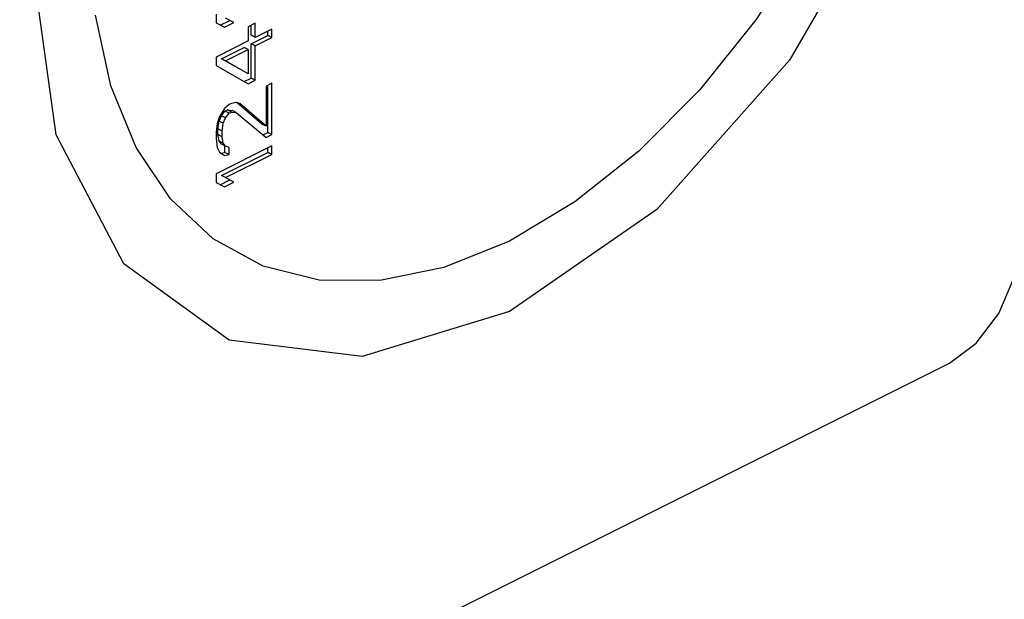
# Paper-space layout '005_EXP_CORICANT_PE_DRAWING_3_1' of a CAD drawing. Header units: millimetres. Extents: x 6 to 413, y 7 to 290.
# Tile 28 of 228: x 208.923 to 209.82, y 51.781 to 52.309. Entities that reach past the tile are written whole.
import ezdxf

# ---------------------------------------------------------------- set-up
doc = ezdxf.new("R2010")
doc.units = ezdxf.units.MM
doc.header["$LTSCALE"] = 23.1
doc.layers.add('124100000115A_M4_18T_L11_D_BL24', color=7, linetype='CONTINUOUS')
doc.layers.add('FAN_TRAY_L_R_MP_BL13', color=7, linetype='CONTINUOUS')

# ---------------------------------------------------------------- blocks, each defined once
blk = doc.blocks.new('FAN_TRAY_L_R_MP_BL13', base_point=(211.5998, 55.81422))
at = {"layer": 'FAN_TRAY_L_R_MP_BL13', "color": 3, "linetype": 'Continuous'}
for p, q in [((209.72061, 52.43785), (209.62453, 52.27213)), ((207.91188, 51.06674), (209.77016, 51.99587))]:
    blk.add_line(p, q, dxfattribs=at)
for points in [[(209.23501, 52.00181), (209.11394, 52.01683), (209.01785, 52.08647), (208.95616, 52.20391), (208.9349, 52.35767)], [(209.62453, 52.27213), (209.50345, 52.13603), (209.36923, 52.04289), (209.23501, 52.00181)], [(209.77016, 51.99587), (209.79451, 52.01398), (209.81516, 52.0412), (209.82896, 52.07339), (209.8338, 52.10564)]]:
    blk.add_lwpolyline(points, dxfattribs=at)
blk = doc.blocks.new('124100000115A_M4_18T_L11_D_BL24', base_point=(209.36923, 52.57483))
at = {"layer": '124100000115A_M4_18T_L11_D_BL24', "color": 7, "linetype": 'Continuous'}
for p, q in [((209.63923, 52.37915), (209.59367, 52.30871)), ((209.10194, 52.31388), (209.10194, 52.30609)), ((209.11819, 52.30642), (209.11061, 52.31042)), ((209.10194, 52.30609), (209.10953, 52.30209)), ((209.10571, 52.30399), (209.11437, 52.30833)), ((209.10953, 52.30209), (209.11819, 52.30642)), ((209.13769, 52.30578), (209.13119, 52.30253)), ((209.13119, 52.30253), (209.13119, 52.28954)), ((209.13387, 52.29469), (209.13387, 52.30387)), ((209.13769, 52.29278), (209.13769, 52.30578)), ((209.15286, 52.30037), (209.13769, 52.29278)), ((209.15286, 52.29257), (209.15286, 52.30037)), ((209.13769, 52.29278), (209.13387, 52.29469)), ((209.13387, 52.2869), (209.14904, 52.29448)), ((209.13769, 52.28499), (209.15286, 52.29257)), ((209.14904, 52.29448), (209.14904, 52.29846)), ((209.15286, 52.29257), (209.14904, 52.29448)), ((209.13119, 52.28954), (209.10194, 52.27491)), ((209.10679, 52.27336), (209.12737, 52.28365)), ((209.13119, 52.28174), (209.12737, 52.28365)), ((209.13769, 52.28499), (209.13387, 52.2869)), ((209.13387, 52.25572), (209.13387, 52.2869)), ((209.13769, 52.25381), (209.13769, 52.28499)), ((209.10194, 52.27491), (209.10194, 52.26712)), ((209.11061, 52.27145), (209.13119, 52.28174)), ((209.13119, 52.28174), (209.13119, 52.25966)), ((209.10194, 52.26712), (209.13119, 52.25056)), ((209.11061, 52.27145), (209.10679, 52.27336)), ((209.12737, 52.26157), (209.10679, 52.27336)), ((209.13119, 52.25966), (209.11061, 52.27145)), ((209.12761, 52.25259), (209.13387, 52.25572)), ((209.13769, 52.25381), (209.13387, 52.25572)), ((209.13119, 52.25056), (209.13769, 52.25381)), ((209.15286, 52.251), (209.14744, 52.2483)), ((209.14744, 52.2483), (209.14744, 52.21192)), ((209.14904, 52.20615), (209.14904, 52.24909)), ((209.15286, 52.20424), (209.15286, 52.251)), ((209.11386, 52.23151), (209.10953, 52.22804)), ((209.11603, 52.23259), (209.11386, 52.23151)), ((209.12036, 52.23346), (209.11603, 52.23259)), ((209.12361, 52.23248), (209.12036, 52.23346)), ((209.14362, 52.21383), (209.12115, 52.23322)), ((209.14744, 52.21192), (209.12361, 52.23248)), ((209.10519, 52.22068), (209.10303, 52.2144)), ((209.10463, 52.21642), (209.10679, 52.2214)), ((209.10953, 52.22804), (209.10519, 52.22068)), ((209.10679, 52.2214), (209.11004, 52.22562)), ((209.11061, 52.21949), (209.10679, 52.2214)), ((209.11004, 52.22562), (209.11221, 52.2267)), ((209.11386, 52.22371), (209.11004, 52.22562)), ((209.11061, 52.21949), (209.11386, 52.22371)), ((209.11221, 52.2267), (209.11654, 52.22627)), ((209.11603, 52.22479), (209.11221, 52.2267)), ((209.11386, 52.22371), (209.11603, 52.22479)), ((209.11603, 52.22479), (209.12036, 52.22436)), ((209.12036, 52.22436), (209.11654, 52.22627)), ((209.12036, 52.22436), (209.14744, 52.20153)), ((209.10303, 52.2144), (209.10194, 52.20606)), ((209.10354, 52.20938), (209.10463, 52.21642)), ((209.10844, 52.21451), (209.10463, 52.21642)), ((209.10736, 52.20747), (209.10844, 52.21451)), ((209.10844, 52.21451), (209.11061, 52.21949)), ((209.14744, 52.21192), (209.14362, 52.21383)), ((209.10194, 52.20606), (209.10194, 52.20087)), ((209.10736, 52.20747), (209.10354, 52.20938)), ((209.10354, 52.20418), (209.10354, 52.20938)), ((209.10736, 52.20228), (209.10354, 52.20418)), ((209.10463, 52.19823), (209.10354, 52.20418)), ((209.10736, 52.20228), (209.10736, 52.20747)), ((209.10844, 52.19632), (209.10736, 52.20228)), ((209.1446, 52.20393), (209.14904, 52.20615)), ((209.14744, 52.20153), (209.15286, 52.20424)), ((209.15286, 52.20424), (209.14904, 52.20615)), ((209.10194, 52.20087), (209.10303, 52.19231)), ((209.15286, 52.19385), (209.10194, 52.16839)), ((209.10844, 52.19632), (209.10463, 52.19823)), ((209.10679, 52.19542), (209.10463, 52.19823)), ((209.11061, 52.19351), (209.10679, 52.19542)), ((209.11061, 52.19351), (209.10844, 52.19632)), ((209.11004, 52.18795), (209.11004, 52.19379)), ((209.11386, 52.19253), (209.11061, 52.19351)), ((209.15286, 52.18605), (209.15286, 52.19385)), ((209.10303, 52.19231), (209.10519, 52.1882)), ((209.10519, 52.1882), (209.10953, 52.18517)), ((209.10655, 52.18725), (209.11004, 52.18795)), ((209.10679, 52.16684), (209.14904, 52.18796)), ((209.10953, 52.18517), (209.11386, 52.18604)), ((209.11386, 52.18604), (209.11004, 52.18795)), ((209.11061, 52.16493), (209.15286, 52.18605)), ((209.11386, 52.18604), (209.11386, 52.19253)), ((209.14904, 52.18796), (209.14904, 52.19194)), ((209.15286, 52.18605), (209.14904, 52.18796)), ((209.10194, 52.16839), (209.10194, 52.1606)), ((209.11061, 52.16493), (209.10679, 52.16684)), ((209.11437, 52.16284), (209.10679, 52.16684)), ((209.10194, 52.1606), (209.10953, 52.15659)), ((209.10571, 52.1585), (209.11437, 52.16284)), ((209.10953, 52.15659), (209.11819, 52.16093)), ((209.11819, 52.16093), (209.11061, 52.16493))]:
    blk.add_line(p, q, dxfattribs=at)
for points in [[(209.3095, 52.08307), (209.25124, 52.07107), (209.19588, 52.07147), (209.14479, 52.08427), (209.09923, 52.10915), (209.06032, 52.1455), (209.02901, 52.19241), (209.00608, 52.24874), (208.99209, 52.31311)], [(209.59367, 52.30871), (209.54258, 52.24482), (209.48723, 52.18906)], [(209.48723, 52.18906), (209.42896, 52.1428), (209.36923, 52.10718), (209.3095, 52.08307)]]:
    blk.add_lwpolyline(points, dxfattribs=at)

psp = doc.layouts.new('005_EXP_CORICANT_PE_DRAWING_3_1')

# ---------------------------------------------------------------- block references
at = {"layer": '124100000115A_M4_18T_L11_D_BL24'}
psp.add_blockref('124100000115A_M4_18T_L11_D_BL24', (209.36923, 52.57483), dxfattribs=at)
at = {"layer": 'FAN_TRAY_L_R_MP_BL13'}
psp.add_blockref('FAN_TRAY_L_R_MP_BL13', (211.5998, 55.81422), dxfattribs=at)

doc.saveas('drawing.dxf')
